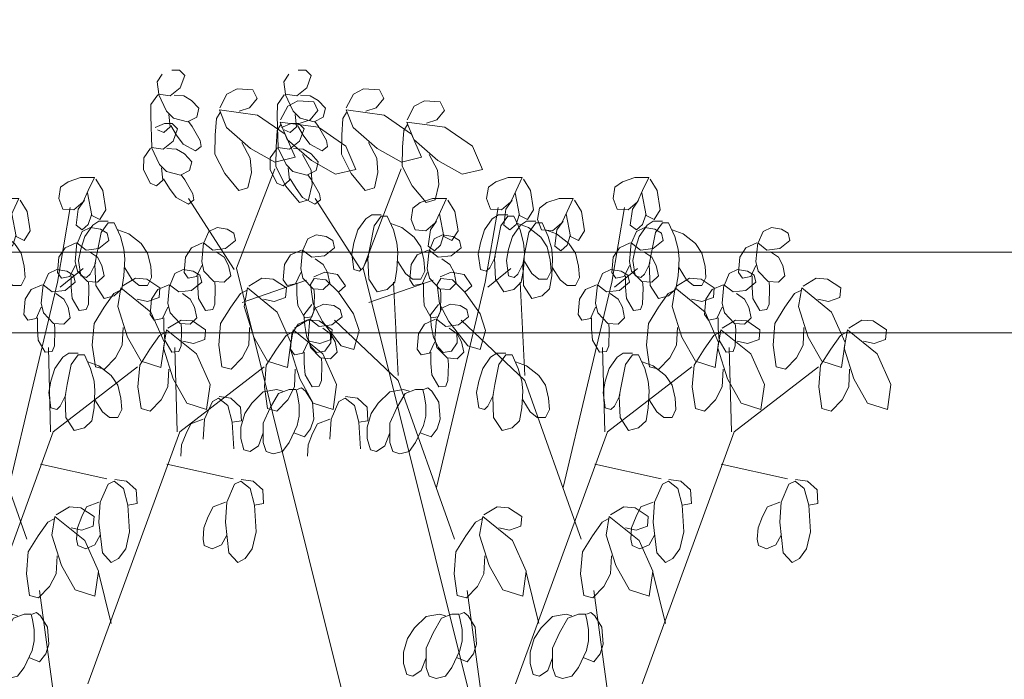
# Model space of a CAD drawing. Header units: millimetres. Extents: x 325 to 308333, y 120 to 24406.
# Tile 9 of 21: x 300896 to 301384, y 6864 to 7190. Entities that reach past the tile are written whole.
import ezdxf

# ---------------------------------------------------------------- set-up
doc = ezdxf.new("R2010")
doc.units = ezdxf.units.MM
doc.header["$LTSCALE"] = 2.5
for name, color, linetype, lineweight in [('Dimension', 40, 'Continuous', 0), ('HATCH LIGHT', 250, 'Continuous', 0), ('HATCH MEDIUM', 251, 'Continuous', 5)]:
    doc.layers.add(name, color=color, linetype=linetype, lineweight=lineweight)

# ---------------------------------------------------------------- blocks, each defined once
blk = doc.blocks.new('EDER')
for p, q in [((-238.65, 853.69), (-235.82, 858.05)), ((-230.5, 860.23), (-226.17, 860.22)), ((-226.17, 860.22), (-223.21, 857.26)), ((-223.21, 857.26), (-225.72, 850.45)), ((-167.65, 853.69), (-164.82, 858.05)), ((-159.5, 860.23), (-155.17, 860.22)), ((-155.17, 860.22), (-152.22, 857.26)), ((-152.22, 857.26), (-154.72, 850.45)), ((-237.68, 846.88), (-238.65, 853.69)), ((-166.68, 846.88), (-167.65, 853.69)), ((-238.31, 846.5), (-242.17, 840.98)), ((-231.36, 845.97), (-237.89, 846.75)), ((-237.89, 846.75), (-233.34, 837.36)), ((-225.72, 850.45), (-231.36, 845.97)), ((-223.77, 845.82), (-229.2, 846.22)), ((-219.32, 843.24), (-223.77, 845.82)), ((-203.53, 839.1), (-199.55, 846.8)), ((-199.55, 846.8), (-193.84, 849.74)), ((-193.84, 849.74), (-184.94, 849.34)), ((-184.94, 849.34), (-182.54, 844.45)), ((-167.32, 846.5), (-171.18, 840.98)), ((-160.36, 845.97), (-166.9, 846.75)), ((-166.9, 846.75), (-162.34, 837.36)), ((-154.72, 850.45), (-160.36, 845.97)), ((-152.77, 845.82), (-158.2, 846.22)), ((-148.32, 843.24), (-152.77, 845.82)), ((-132.53, 839.1), (-128.55, 846.8)), ((-128.55, 846.8), (-122.84, 849.74)), ((-122.84, 849.74), (-113.94, 849.34)), ((-113.94, 849.34), (-111.55, 844.45)), ((-242.17, 840.98), (-242.31, 834.56)), ((-215.21, 838.87), (-219.32, 843.24)), ((-182.54, 844.45), (-186.85, 839.19)), ((-171.18, 840.98), (-171.31, 834.56)), ((-169.42, 832.35), (-165.44, 840.05)), ((-165.44, 840.05), (-159.73, 842.99)), ((-159.73, 842.99), (-150.83, 842.58)), ((-150.83, 842.58), (-148.43, 837.7)), ((-144.22, 838.87), (-148.32, 843.24)), ((-111.55, 844.45), (-115.85, 839.19)), ((-98.42, 832.35), (-94.44, 840.05)), ((-94.44, 840.05), (-88.73, 842.99)), ((-88.73, 842.99), (-79.83, 842.58)), ((-79.83, 842.58), (-77.44, 837.7)), ((-241.71, 816.95), (-242.31, 834.56)), ((-233.34, 837.36), (-229.47, 833.37)), ((-231.41, 828.49), (-232.17, 835.43)), ((-216.5, 833.86), (-215.21, 838.87)), ((-205.42, 833.19), (-203.41, 836.53)), ((-203.69, 837.94), (-182.33, 835.07)), ((-199.77, 828.17), (-203.69, 837.94)), ((-186.85, 839.19), (-192.61, 837.28)), ((-182.33, 835.07), (-166.88, 824.37)), ((-170.71, 816.95), (-171.31, 834.56)), ((-162.34, 837.36), (-158.48, 833.37)), ((-160.42, 828.49), (-161.17, 835.43)), ((-148.43, 837.7), (-152.74, 832.44)), ((-145.5, 833.86), (-144.22, 838.87)), ((-134.42, 833.19), (-132.41, 836.53)), ((-132.69, 837.94), (-111.33, 835.07)), ((-128.77, 828.17), (-132.69, 837.94)), ((-115.85, 839.19), (-121.61, 837.28)), ((-111.33, 835.07), (-95.88, 824.37)), ((-77.44, 837.7), (-81.74, 832.44)), ((-239.85, 828.13), (-234.53, 830.3)), ((-234.53, 830.3), (-230.2, 830.29)), ((-227.73, 823.86), (-231.02, 829.26)), ((-230.2, 830.29), (-227.24, 827.33)), ((-229.47, 833.37), (-221.58, 831.3)), ((-221.58, 831.3), (-216.5, 833.86)), ((-221.16, 831.56), (-219.07, 828.6)), ((-206.07, 823.81), (-205.42, 833.19)), ((-171.31, 826.44), (-169.3, 829.78)), ((-169.58, 831.19), (-148.22, 828.32)), ((-165.66, 821.42), (-169.58, 831.19)), ((-168.85, 828.13), (-163.53, 830.3)), ((-163.53, 830.3), (-159.2, 830.29)), ((-156.74, 823.86), (-160.02, 829.26)), ((-159.2, 830.29), (-156.25, 827.33)), ((-152.74, 832.44), (-158.5, 830.52)), ((-158.48, 833.37), (-150.58, 831.3)), ((-150.58, 831.3), (-145.5, 833.86)), ((-150.16, 831.56), (-148.07, 828.6)), ((-135.07, 823.81), (-134.42, 833.19)), ((-100.31, 826.44), (-98.3, 829.78)), ((-98.58, 831.19), (-77.22, 828.32)), ((-94.66, 821.42), (-98.58, 831.19)), ((-81.74, 832.44), (-87.5, 830.52)), ((-238.49, 826.84), (-234.95, 825.29)), ((-234.95, 825.29), (-231.41, 828.49)), ((-227.24, 827.33), (-229.74, 820.53)), ((-224.03, 818.71), (-227.73, 823.86)), ((-219.07, 828.6), (-214.59, 820.75)), ((-206.22, 813.15), (-206.07, 823.81)), ((-186.22, 816.32), (-199.77, 828.17)), ((-171.96, 817.06), (-171.31, 826.44)), ((-167.49, 826.84), (-163.95, 825.29)), ((-166.88, 824.37), (-161.3, 811.39)), ((-163.95, 825.29), (-160.42, 828.49)), ((-156.25, 827.33), (-158.75, 820.53)), ((-153.03, 818.71), (-156.74, 823.86)), ((-148.22, 828.32), (-132.77, 817.62)), ((-148.07, 828.6), (-143.59, 820.75)), ((-135.23, 813.15), (-135.07, 823.81)), ((-115.23, 816.32), (-128.77, 828.17)), ((-100.96, 817.06), (-100.31, 826.44)), ((-95.88, 824.37), (-90.3, 811.39)), ((-77.22, 828.32), (-61.78, 817.62)), ((-229.74, 820.53), (-235.39, 816.04)), ((-217.14, 814.97), (-224.03, 818.71)), ((-214.59, 820.75), (-214, 817.41)), ((-191.14, 819.67), (-186.41, 810.92)), ((-152.11, 809.57), (-165.66, 821.42)), ((-158.75, 820.53), (-164.39, 816.04)), ((-146.14, 814.97), (-153.03, 818.71)), ((-143.59, 820.75), (-143.01, 817.41)), ((-120.15, 819.67), (-115.41, 810.92)), ((-81.12, 809.57), (-94.66, 821.42)), ((-242.34, 816.57), (-246.2, 811.05)), ((-235.39, 816.04), (-241.92, 816.83)), ((-241.92, 816.83), (-237.37, 807.44)), ((-227.8, 815.9), (-233.23, 816.29)), ((-223.34, 813.32), (-227.8, 815.9)), ((-219.24, 808.94), (-223.34, 813.32)), ((-214, 817.41), (-217.14, 814.97)), ((-200.73, 802.22), (-206.22, 813.15)), ((-172.66, 808.71), (-186.22, 816.32)), ((-171.35, 816.57), (-175.21, 811.05)), ((-172.11, 806.4), (-171.96, 817.06)), ((-164.39, 816.04), (-170.92, 816.83)), ((-170.92, 816.83), (-166.37, 807.44)), ((-156.8, 815.9), (-162.23, 816.29)), ((-157.04, 812.92), (-152.3, 804.17)), ((-152.35, 813.32), (-156.8, 815.9)), ((-148.25, 808.94), (-152.35, 813.32)), ((-143.01, 817.41), (-146.14, 814.97)), ((-129.74, 802.22), (-135.23, 813.15)), ((-132.77, 817.62), (-127.19, 804.63)), ((-101.66, 808.71), (-115.23, 816.32)), ((-101.12, 806.4), (-100.96, 817.06)), ((-86.04, 812.92), (-81.3, 804.17)), ((-61.78, 817.62), (-56.19, 804.63)), ((-246.2, 811.05), (-246.34, 804.63)), ((-237.37, 807.44), (-233.5, 803.44)), ((-220.53, 803.93), (-219.24, 808.94)), ((-186.41, 810.92), (-185.81, 802.83)), ((-175.21, 811.05), (-175.34, 804.63)), ((-161.3, 811.39), (-172.66, 808.71)), ((-166.37, 807.44), (-162.51, 803.44)), ((-138.55, 801.96), (-152.11, 809.57)), ((-149.53, 803.93), (-148.25, 808.94)), ((-115.41, 810.92), (-114.82, 802.83)), ((-90.3, 811.39), (-101.66, 808.71)), ((-67.55, 801.96), (-81.12, 809.57)), ((-246.34, 804.63), (-242.52, 796.91)), ((-235.44, 798.57), (-236.2, 805.51)), ((-233.5, 803.44), (-225.61, 801.37)), ((-225.61, 801.37), (-220.53, 803.93)), ((-225.19, 801.63), (-223.1, 798.67)), ((-192.93, 792.69), (-200.73, 802.22)), ((-194.16, 749.14), (-172.7, 804.99)), ((-185.81, 802.83), (-187.8, 794.22)), ((-175.34, 804.63), (-171.52, 796.91)), ((-166.63, 795.46), (-172.11, 806.4)), ((-164.45, 798.57), (-165.2, 805.51)), ((-162.51, 803.44), (-154.61, 801.37)), ((-154.61, 801.37), (-149.53, 803.93)), ((-154.19, 801.63), (-152.1, 798.67)), ((-152.3, 804.17), (-151.71, 796.08)), ((-127.19, 804.63), (-138.55, 801.96)), ((-121.93, 792.69), (-129.74, 802.22)), ((-123.16, 749.14), (-101.7, 804.99)), ((-114.82, 802.83), (-116.8, 794.22)), ((-95.63, 795.46), (-101.12, 806.4)), ((-81.3, 804.17), (-80.71, 796.08)), ((-56.19, 804.63), (-67.55, 801.96)), ((-242.52, 796.91), (-238.98, 795.36)), ((-238.98, 795.36), (-235.44, 798.57)), ((-231.76, 793.93), (-235.05, 799.34)), ((-223.1, 798.67), (-218.62, 790.82)), ((-171.52, 796.91), (-167.98, 795.36)), ((-167.98, 795.36), (-164.45, 798.57)), ((-160.76, 793.93), (-164.05, 799.34)), ((-151.71, 796.08), (-153.69, 787.47)), ((-152.1, 798.67), (-147.62, 790.82)), ((-80.71, 796.08), (-82.69, 787.47)), ((-52.82, 794.56), (-48.63, 797.72)), ((-48.63, 797.72), (-41.73, 799.98)), ((-41.73, 799.98), (-33.84, 799.98)), ((-33.84, 799.98), (-37.29, 792.75)), ((-33.1, 799.07), (-29.15, 792.75)), ((18.17, 794.56), (22.36, 797.72)), ((22.36, 797.72), (29.27, 799.98)), ((29.27, 799.98), (37.16, 799.98)), ((37.16, 799.98), (33.71, 792.75)), ((37.9, 799.07), (41.84, 792.75)), ((-228.06, 788.79), (-231.76, 793.93)), ((-218.62, 790.82), (-218.03, 787.48)), ((-187.8, 794.22), (-192.93, 792.69)), ((-158.82, 785.94), (-166.63, 795.46)), ((-157.06, 788.79), (-160.76, 793.93)), ((-147.62, 790.82), (-147.03, 787.48)), ((-116.8, 794.22), (-121.93, 792.69)), ((-87.82, 785.94), (-95.63, 795.46)), ((-53.81, 788.23), (-52.82, 794.56)), ((-37.29, 792.75), (-40.25, 786.43)), ((-35.32, 778.75), (-37.78, 791.4)), ((-29.15, 792.75), (-27.43, 781.91)), ((17.19, 788.23), (18.17, 794.56)), ((33.71, 792.75), (30.75, 786.43)), ((35.68, 778.75), (33.21, 791.4)), ((41.84, 792.75), (43.57, 781.91)), ((-221.17, 785.05), (-228.06, 788.79)), ((-218.03, 787.48), (-221.17, 785.05)), ((-195.42, 748.37), (-221.1, 788.26)), ((-153.69, 787.47), (-158.82, 785.94)), ((-150.17, 785.05), (-157.06, 788.79)), ((-147.03, 787.48), (-150.17, 785.05)), ((-124.43, 748.37), (-150.1, 788.26)), ((-95.23, 782.81), (-91.04, 785.98)), ((-91.04, 785.98), (-84.14, 788.23)), ((-82.69, 787.47), (-87.82, 785.94)), ((-84.14, 788.23), (-76.25, 788.23)), ((-76.25, 788.23), (-79.7, 781.01)), ((-75.51, 787.33), (-71.56, 781.01)), ((-51.59, 782.36), (-53.81, 788.23)), ((-40.25, 786.43), (-45.43, 781.91)), ((-42.96, 782.36), (-39.51, 787.33)), ((-24.23, 782.81), (-20.04, 785.98)), ((-20.04, 785.98), (-13.14, 788.23)), ((-13.14, 788.23), (-5.25, 788.23)), ((-5.25, 788.23), (-8.7, 781.01)), ((-4.51, 787.33), (-0.56, 781.01)), ((19.41, 782.36), (17.19, 788.23)), ((30.75, 786.43), (25.57, 781.91)), ((28.04, 782.36), (31.49, 787.33)), ((-118.16, 779.2), (-121.61, 776.94)), ((-112.98, 779.2), (-118.16, 779.2)), ((-96.22, 776.49), (-95.23, 782.81)), ((-79.7, 781.01), (-82.66, 774.69)), ((-77.73, 767.01), (-80.19, 779.65)), ((-71.56, 781.01), (-69.84, 770.17)), ((-54.55, 741.27), (-47.4, 783.27)), ((-45.43, 781.91), (-51.59, 782.36)), ((-47.16, 779.2), (-50.62, 776.94)), ((-41.99, 779.2), (-47.16, 779.2)), ((-44.19, 773.33), (-42.96, 782.36)), ((-35.57, 779.2), (-37.29, 773.78)), ((-27.43, 781.91), (-30.88, 776.49)), ((-25.22, 776.49), (-24.23, 782.81)), ((-8.7, 781.01), (-11.66, 774.69)), ((-6.73, 767.01), (-9.19, 779.65)), ((-0.56, 781.01), (1.16, 770.17)), ((16.45, 741.27), (23.6, 783.27)), ((25.57, 781.91), (19.41, 782.36)), ((26.8, 773.33), (28.04, 782.36)), ((35.43, 779.2), (33.71, 773.78)), ((43.57, 781.91), (40.12, 776.49)), ((-121.61, 776.94), (-126.05, 770.62)), ((-116.93, 772.88), (-112.98, 778.3)), ((-112.98, 778.3), (-109.53, 778.3)), ((-109.53, 778.3), (-106.08, 770.62)), ((-107.56, 774.23), (-101.4, 771.98)), ((-94, 770.62), (-96.22, 776.49)), ((-82.66, 774.69), (-87.83, 770.17)), ((-85.37, 770.62), (-81.92, 775.59)), ((-50.62, 776.94), (-55.05, 770.62)), ((-45.93, 772.88), (-41.99, 778.3)), ((-41.99, 778.3), (-38.53, 778.3)), ((-37.29, 773.78), (-40.74, 770.62)), ((-38.53, 778.3), (-35.08, 770.62)), ((-36.56, 774.23), (-30.4, 771.98)), ((-30.88, 776.49), (-35.32, 778.75)), ((-31.37, 775.59), (-34.83, 773.33)), ((-26.2, 775.59), (-31.37, 775.59)), ((-30.14, 769.27), (-26.2, 774.69)), ((-26.2, 774.69), (-22.74, 774.69)), ((-23, 770.62), (-25.22, 776.49)), ((-22.74, 774.69), (-19.29, 767.01)), ((-11.66, 774.69), (-16.84, 770.17)), ((-14.37, 770.62), (-10.92, 775.59)), ((33.71, 773.78), (30.25, 770.62)), ((40.12, 776.49), (35.68, 778.75)), ((39.62, 775.59), (36.17, 773.33)), ((44.8, 775.59), (39.62, 775.59)), ((40.86, 769.27), (44.8, 774.69)), ((44.8, 774.69), (48.25, 774.69)), ((48.25, 774.69), (51.7, 767.01)), ((-154.16, 765.65), (-149.47, 767.91)), ((-149.47, 767.91), (-143.8, 767.01)), ((-126.05, 770.62), (-128.27, 763.4)), ((-119.15, 761.59), (-116.93, 772.88)), ((-106.08, 770.62), (-104.11, 763.4)), ((-101.4, 771.98), (-94.49, 766.56)), ((-87.83, 770.17), (-94, 770.62)), ((-86.6, 761.59), (-85.37, 770.62)), ((-83.16, 765.65), (-78.48, 767.91)), ((-78.48, 767.91), (-72.81, 767.01)), ((-69.84, 770.17), (-73.29, 764.75)), ((-55.05, 770.62), (-57.27, 763.4)), ((-48.15, 761.59), (-45.93, 772.88)), ((-40.74, 770.62), (-44.19, 773.33)), ((-34.83, 773.33), (-39.26, 767.01)), ((-35.08, 770.62), (-33.11, 763.4)), ((-32.36, 757.98), (-30.14, 769.27)), ((-30.4, 771.98), (-23.49, 766.56)), ((-16.84, 770.17), (-23, 770.62)), ((-20.77, 770.62), (-14.61, 768.36)), ((-15.6, 761.59), (-14.37, 770.62)), ((-14.61, 768.36), (-7.7, 762.94)), ((1.16, 770.17), (-2.29, 764.75)), ((30.25, 770.62), (26.8, 773.33)), ((27.55, 763.4), (30.26, 769.72)), ((30.26, 769.72), (34.95, 771.98)), ((36.17, 773.33), (31.73, 767.01)), ((34.95, 771.98), (40.62, 771.07)), ((38.64, 757.98), (40.86, 769.27)), ((40.62, 771.07), (44.32, 768.81)), ((44.32, 768.81), (45.3, 764.75)), ((50.23, 770.62), (56.39, 768.36)), ((56.39, 768.36), (63.29, 762.94)), ((98.55, 763.4), (101.26, 769.72)), ((101.26, 769.72), (105.95, 771.98)), ((105.95, 771.98), (111.62, 771.07)), ((111.62, 771.07), (115.32, 768.81)), ((115.32, 768.81), (116.3, 764.75)), ((-156.87, 759.33), (-154.16, 765.65)), ((-143.8, 767.01), (-140.1, 764.75)), ((-140.1, 764.75), (-139.12, 760.69)), ((-128.27, 763.4), (-129.5, 757.07)), ((-104.11, 763.4), (-103.61, 757.98)), ((-94.49, 766.56), (-90.79, 761.14)), ((-85.87, 759.33), (-83.16, 765.65)), ((-77.97, 767.46), (-79.7, 762.04)), ((-73.29, 764.75), (-77.73, 767.01)), ((-72.81, 767.01), (-69.11, 764.75)), ((-69.11, 764.75), (-68.12, 760.69)), ((-57.27, 763.4), (-58.51, 757.07)), ((-39.26, 767.01), (-41.48, 759.78)), ((-33.11, 763.4), (-32.62, 757.98)), ((-23.49, 766.56), (-19.8, 761.14)), ((-19.29, 767.01), (-17.32, 759.78)), ((-6.98, 767.46), (-8.7, 762.04)), ((-7.7, 762.94), (-4.01, 757.52)), ((-2.29, 764.75), (-6.73, 767.01)), ((26.81, 763.4), (20.65, 760.69)), ((27.31, 763.4), (26.32, 753.01)), ((32.48, 759.33), (27.31, 763.4)), ((31.73, 767.01), (29.51, 759.78)), ((45.3, 764.75), (39.63, 760.23)), ((51.7, 767.01), (53.68, 759.78)), ((63.29, 762.94), (66.99, 757.52)), ((97.81, 763.4), (91.65, 760.69)), ((98.3, 763.4), (97.32, 753.01)), ((103.48, 759.33), (98.3, 763.4)), ((116.3, 764.75), (110.63, 760.23)), ((-157.61, 759.33), (-163.77, 756.62)), ((-157.12, 759.33), (-158.1, 748.94)), ((-151.94, 755.27), (-157.12, 759.33)), ((-139.12, 760.69), (-144.79, 756.17)), ((-129.5, 757.07), (-128.27, 748.49)), ((-120.38, 754.81), (-119.15, 761.59)), ((-103.61, 757.98), (-104.11, 748.49)), ((-86.61, 759.33), (-92.78, 756.62)), ((-90.79, 761.14), (-89.07, 753.91)), ((-86.12, 759.33), (-87.11, 748.94)), ((-83.15, 758.88), (-86.6, 761.59)), ((-80.94, 755.27), (-86.12, 759.33)), ((-79.7, 762.04), (-83.15, 758.88)), ((-68.12, 760.69), (-73.79, 756.17)), ((-58.51, 757.07), (-57.27, 748.49)), ((-49.38, 754.81), (-48.15, 761.59)), ((-41.48, 759.78), (-42.72, 753.46)), ((-33.59, 751.2), (-32.36, 757.98)), ((-32.62, 757.98), (-33.11, 748.49)), ((-19.8, 761.14), (-18.07, 753.91)), ((-17.32, 759.78), (-16.83, 754.36)), ((-12.15, 758.88), (-15.6, 761.59)), ((-8.7, 762.04), (-12.15, 758.88)), ((-4.01, 757.52), (-2.28, 750.3)), ((20.65, 760.69), (17.2, 755.27)), ((29.51, 759.78), (28.28, 753.46)), ((39.63, 760.23), (32.48, 759.33)), ((38.89, 755.27), (34.46, 758.43)), ((37.4, 751.2), (38.64, 757.98)), ((53.68, 759.78), (54.17, 754.36)), ((66.99, 757.52), (68.72, 750.3)), ((91.65, 760.69), (88.19, 755.27)), ((110.63, 760.23), (103.48, 759.33)), ((109.89, 755.27), (105.45, 758.43)), ((-163.77, 756.62), (-167.22, 751.2)), ((-144.79, 756.17), (-151.94, 755.27)), ((-145.53, 751.2), (-149.97, 754.36)), ((-123.09, 749.4), (-119.89, 755.72)), ((-119.89, 743.07), (-120.38, 754.81)), ((-99.42, 746.23), (-103.61, 753.01)), ((-92.78, 756.62), (-96.23, 751.2)), ((-89.07, 753.91), (-88.57, 747.59)), ((-73.79, 756.17), (-80.94, 755.27)), ((-74.53, 751.2), (-78.97, 754.36)), ((-52.09, 749.4), (-48.89, 755.72)), ((-48.89, 743.07), (-49.38, 754.81)), ((-42.72, 753.46), (-41.48, 744.88)), ((-36.3, 745.78), (-33.1, 752.1)), ((-28.43, 746.23), (-32.62, 753.01)), ((-18.07, 753.91), (-17.58, 747.59)), ((-16.83, 754.36), (-17.32, 744.88)), ((17.2, 755.27), (16.46, 746.69)), ((26.32, 753.01), (27.55, 747.59)), ((28.28, 753.46), (29.51, 744.88)), ((34.69, 745.78), (37.9, 752.1)), ((41.36, 750.75), (38.89, 755.27)), ((54.17, 754.36), (53.68, 744.88)), ((88.19, 755.27), (87.45, 746.69)), ((97.32, 753.01), (98.55, 747.59)), ((112.36, 750.75), (109.89, 755.27)), ((-57.7, 203.03), (-194.16, 749.14)), ((-167.22, 751.2), (-167.96, 742.62)), ((-161.06, 740.36), (-158.1, 746.69)), ((-158.1, 748.94), (-156.87, 743.52)), ((-150.82, 744.29), (-144.67, 746.98)), ((-143.06, 746.69), (-145.53, 751.2)), ((-144.67, 746.98), (-137.45, 745.55)), ((-141.83, 740.81), (-143.06, 746.69)), ((-128.27, 748.49), (-125.06, 747.59)), ((-125.06, 747.59), (-123.09, 749.4)), ((13.29, 203.03), (-123.16, 749.14)), ((-104.11, 748.49), (-105.34, 741.27)), ((-95.48, 743.07), (-99.42, 746.23)), ((-96.23, 751.2), (-96.97, 742.62)), ((-88.57, 747.59), (-90.79, 743.07)), ((-90.06, 740.36), (-87.11, 746.69)), ((-87.11, 748.94), (-85.87, 743.52)), ((-79.83, 744.29), (-73.67, 746.98)), ((-72.07, 746.69), (-74.53, 751.2)), ((-73.67, 746.98), (-66.45, 745.55)), ((-70.83, 740.81), (-72.07, 746.69)), ((-57.27, 748.49), (-54.07, 747.59)), ((-54.07, 747.59), (-52.09, 749.4)), ((-53.07, 738.56), (-40.25, 748.94)), ((-33.11, 748.49), (-34.34, 741.27)), ((-33.1, 739.46), (-33.59, 751.2)), ((-24.48, 743.07), (-28.43, 746.23)), ((-17.58, 747.59), (-19.8, 743.07)), ((-12.64, 742.62), (-16.83, 749.4)), ((-2.28, 750.3), (-1.79, 743.98)), ((8.57, 739.91), (11.28, 746.23)), ((11.28, 746.23), (15.96, 748.49)), ((15.96, 748.49), (21.64, 747.59)), ((16.46, 746.69), (18.68, 743.52)), ((17.93, 738.56), (30.75, 748.94)), ((21.64, 747.59), (25.33, 745.33)), ((23.36, 744.43), (26.32, 750.75)), ((27.55, 747.59), (33.22, 741.72)), ((37.9, 739.46), (37.4, 751.2)), ((42.59, 744.88), (41.36, 750.75)), ((58.36, 742.62), (54.17, 749.4)), ((68.72, 750.3), (69.21, 743.98)), ((79.57, 739.91), (82.28, 746.23)), ((82.28, 746.23), (86.96, 748.49)), ((86.96, 748.49), (92.63, 747.59)), ((87.45, 746.69), (89.67, 743.52)), ((92.63, 747.59), (96.33, 745.33)), ((94.36, 744.43), (97.32, 750.75)), ((98.55, 747.59), (104.22, 741.72)), ((113.59, 744.88), (112.36, 750.75)), ((-190.89, 729.99), (-154.85, 742.38)), ((-167.96, 742.62), (-165.75, 739.46)), ((-165.75, 739.46), (-161.06, 740.36)), ((-160.32, 734.49), (-160.32, 740.81)), ((-156.87, 743.52), (-151.2, 737.65)), ((-152.58, 740.06), (-150.56, 743.39)), ((-150.56, 743.39), (-144.03, 742.61)), ((-145.53, 737.2), (-141.83, 740.81)), ((-144.03, 742.61), (-137, 735.79)), ((-137.45, 745.55), (-133.04, 739.25)), ((-115.2, 735.85), (-119.89, 743.07)), ((-119.89, 729.99), (-83.85, 742.38)), ((-105.34, 741.27), (-109.53, 737.2)), ((-103.37, 688.88), (-106.08, 741.27)), ((-96.97, 742.62), (-94.75, 739.46)), ((-90.79, 743.07), (-95.48, 743.07)), ((-94.75, 739.46), (-90.06, 740.36)), ((-89.32, 734.49), (-89.32, 740.81)), ((-85.87, 743.52), (-80.2, 737.65)), ((-81.92, 626.1), (-54.55, 741.27)), ((-81.58, 740.06), (-79.57, 743.39)), ((-79.57, 743.39), (-73.03, 742.61)), ((-74.53, 737.2), (-70.83, 740.81)), ((-73.03, 742.61), (-66, 735.79)), ((-66.45, 745.55), (-62.04, 739.25)), ((-44.2, 735.85), (-48.89, 743.07)), ((-41.48, 744.88), (-38.28, 743.98)), ((-34.34, 741.27), (-38.53, 737.2)), ((-38.28, 743.98), (-36.3, 745.78)), ((-32.37, 688.88), (-35.08, 741.27)), ((-19.8, 743.07), (-24.48, 743.07)), ((-17.32, 744.88), (-18.55, 737.65)), ((-8.69, 739.46), (-12.64, 742.62)), ((-10.92, 626.1), (16.45, 741.27)), ((-1.79, 743.98), (-4.01, 739.46)), ((18.68, 743.52), (23.36, 744.43)), ((26.32, 741.27), (20.65, 736.75)), ((24.1, 738.56), (24.1, 744.88)), ((25.33, 745.33), (26.32, 741.27)), ((29.51, 744.88), (32.72, 743.98)), ((32.72, 743.98), (34.69, 745.78)), ((33.22, 741.72), (38.89, 741.27)), ((33.72, 741.72), (33.96, 738.1)), ((38.89, 741.27), (42.59, 744.88)), ((53.68, 744.88), (52.44, 737.65)), ((52.7, 739.01), (60.1, 743.52)), ((62.31, 739.46), (58.36, 742.62)), ((60.1, 743.52), (66.51, 743.07)), ((66.51, 743.07), (73.9, 738.1)), ((69.21, 743.98), (66.99, 739.46)), ((89.67, 743.52), (94.36, 744.43)), ((97.32, 741.27), (91.65, 736.75)), ((95.1, 738.56), (95.1, 744.88)), ((96.33, 745.33), (97.32, 741.27)), ((104.22, 741.72), (109.89, 741.27)), ((104.71, 741.72), (104.96, 738.1)), ((109.89, 741.27), (113.59, 744.88)), ((123.7, 739.01), (131.09, 743.52)), ((131.09, 743.52), (137.51, 743.07)), ((137.51, 743.07), (144.9, 738.1)), ((-151.21, 729.26), (-152.58, 740.06)), ((-151.2, 737.65), (-145.53, 737.2)), ((-150.71, 737.65), (-150.46, 734.04)), ((-133.04, 739.25), (-137, 735.79)), ((-137, 735.79), (-128.42, 723.56)), ((-109.53, 737.2), (-115.2, 735.85)), ((-80.21, 729.26), (-81.58, 740.06)), ((-80.2, 737.65), (-74.53, 737.2)), ((-79.71, 737.65), (-79.46, 734.04)), ((-62.04, 739.25), (-66, 735.79)), ((-66, 735.79), (-57.42, 723.56)), ((-38.53, 737.2), (-44.2, 735.85)), ((-28.42, 732.23), (-33.1, 739.46)), ((-18.55, 737.65), (-22.74, 733.59)), ((-4.01, 739.46), (-8.69, 739.46)), ((1.66, 737.2), (-1.79, 731.78)), ((7.83, 739.91), (1.66, 737.2)), ((8.32, 739.91), (7.34, 729.52)), ((13.5, 735.85), (8.32, 739.91)), ((20.65, 736.75), (13.5, 735.85)), ((19.91, 731.78), (15.47, 734.94)), ((24.59, 732.23), (24.1, 738.56)), ((33.96, 738.1), (33.72, 729.07)), ((42.58, 732.23), (37.9, 739.46)), ((42.59, 727.27), (48.02, 734.94)), ((48.02, 734.94), (51.47, 736.75)), ((52.44, 737.65), (48.25, 733.59)), ((50.24, 727.72), (51.96, 738.1)), ((51.96, 738.1), (68.73, 724.56)), ((66.99, 739.46), (62.31, 739.46)), ((72.66, 737.2), (69.21, 731.78)), ((78.83, 739.91), (72.66, 737.2)), ((73.9, 738.1), (73.41, 732.69)), ((79.32, 739.91), (78.33, 729.52)), ((84.5, 735.85), (79.32, 739.91)), ((91.65, 736.75), (84.5, 735.85)), ((90.91, 731.78), (86.47, 734.94)), ((95.59, 732.23), (95.1, 738.56)), ((104.96, 738.1), (104.71, 729.07)), ((113.59, 727.27), (119.01, 734.94)), ((119.01, 734.94), (122.47, 736.75)), ((121.23, 727.72), (122.96, 738.1)), ((122.96, 738.1), (139.72, 724.56)), ((144.9, 738.1), (144.41, 732.69)), ((-159.83, 728.17), (-160.32, 734.49)), ((-145.98, 719.23), (-151.21, 729.26)), ((-150.46, 734.04), (-150.71, 725.01)), ((-88.83, 728.17), (-89.32, 734.49)), ((-74.98, 719.23), (-80.21, 729.26)), ((-79.46, 734.04), (-79.71, 725.01)), ((-22.74, 733.59), (-28.42, 732.23)), ((-1.79, 731.78), (-2.53, 723.2)), ((7.34, 729.52), (8.57, 724.1)), ((22.37, 727.27), (19.91, 731.78)), ((28.54, 725.46), (24.59, 732.23)), ((48.25, 733.59), (42.58, 732.23)), ((67, 730.43), (61.08, 731.78)), ((73.41, 732.69), (67, 730.43)), ((69.21, 731.78), (68.47, 723.2)), ((78.33, 729.52), (79.57, 724.1)), ((93.37, 727.27), (90.91, 731.78)), ((99.54, 725.46), (95.59, 732.23)), ((138, 730.43), (132.08, 731.78)), ((144.41, 732.69), (138, 730.43)), ((-155.88, 721.4), (-159.83, 728.17)), ((-151.84, 728.88), (-156.33, 722.98)), ((-152.68, 720.49), (-149.97, 726.81)), ((-150.71, 725.01), (-151.94, 721.85)), ((-149.97, 726.81), (-145.28, 729.07)), ((-145.28, 729.07), (-139.61, 728.17)), ((-139.61, 728.17), (-135.91, 725.91)), ((-135.91, 725.91), (-134.93, 721.85)), ((-84.89, 721.4), (-88.83, 728.17)), ((-80.84, 728.88), (-85.34, 722.98)), ((-81.68, 720.49), (-78.97, 726.81)), ((-79.71, 725.01), (-80.94, 721.85)), ((-78.97, 726.81), (-74.28, 729.07)), ((-74.28, 729.07), (-68.61, 728.17)), ((-68.61, 728.17), (-64.92, 725.91)), ((-64.92, 725.91), (-63.93, 721.85)), ((4.38, 720.94), (7.34, 727.27)), ((8.57, 724.1), (14.24, 718.23)), ((23.61, 721.4), (22.37, 727.27)), ((32.48, 725.91), (28.54, 725.46)), ((33.72, 729.07), (32.48, 725.91)), ((36.92, 718.23), (42.59, 727.27)), ((55.66, 710.56), (50.24, 727.72)), ((68.73, 724.56), (76.37, 707.4)), ((75.37, 720.94), (78.33, 727.27)), ((79.57, 724.1), (85.24, 718.23)), ((94.6, 721.4), (93.37, 727.27)), ((103.48, 725.91), (99.54, 725.46)), ((104.71, 729.07), (103.48, 725.91)), ((107.92, 718.23), (113.59, 727.27)), ((126.66, 710.56), (121.23, 727.72)), ((139.72, 724.56), (147.37, 707.4)), ((-153.42, 720.49), (-159.58, 717.78)), ((-156.33, 722.98), (-155.84, 716.94)), ((-151.94, 721.85), (-155.88, 721.4)), ((-152.92, 720.49), (-153.91, 710.1)), ((-147.75, 716.43), (-152.92, 720.49)), ((-135.38, 705.59), (-145.98, 719.23)), ((-134.93, 721.85), (-140.6, 717.33)), ((-103.37, 686.17), (-139.12, 720.04)), ((-128.42, 723.56), (-125.39, 714.3)), ((-82.42, 720.49), (-88.58, 717.78)), ((-85.34, 722.98), (-84.84, 716.94)), ((-80.94, 721.85), (-84.89, 721.4)), ((-81.93, 720.49), (-82.91, 710.1)), ((-76.75, 716.43), (-81.93, 720.49)), ((-64.38, 705.59), (-74.98, 719.23)), ((-63.93, 721.85), (-69.6, 717.33)), ((-32.37, 686.17), (-68.12, 720.04)), ((-57.42, 723.56), (-54.39, 714.3)), ((-2.53, 723.2), (-0.31, 720.04)), ((-0.31, 720.04), (4.38, 720.94)), ((5.12, 715.07), (5.12, 721.4)), ((14.24, 718.23), (19.91, 717.78)), ((14.73, 718.23), (14.98, 714.62)), ((19.91, 717.78), (23.61, 721.4)), ((35.94, 706.04), (36.92, 718.23)), ((68.47, 723.2), (70.69, 720.04)), ((70.69, 720.04), (75.37, 720.94)), ((76.11, 715.07), (76.11, 721.4)), ((78.34, 715.52), (85.74, 720.04)), ((85.24, 718.23), (90.91, 717.78)), ((85.73, 718.23), (85.98, 714.62)), ((85.74, 720.04), (92.15, 719.59)), ((90.91, 717.78), (94.6, 721.4)), ((92.15, 719.59), (99.55, 714.62)), ((106.93, 706.04), (107.92, 718.23)), ((149.34, 715.52), (156.74, 720.04)), ((156.74, 720.04), (163.15, 719.59)), ((163.15, 719.59), (170.54, 714.62)), ((-159.58, 717.78), (-163.03, 712.36)), ((-155.84, 716.94), (-154.66, 710.25)), ((-140.6, 717.33), (-147.75, 716.43)), ((-141.34, 712.36), (-145.77, 715.52)), ((-141.31, 707.27), (-141.59, 713.44)), ((-125.39, 714.3), (-128.35, 703.52)), ((-88.58, 717.78), (-92.04, 712.36)), ((-84.84, 716.94), (-83.66, 710.25)), ((-69.6, 717.33), (-76.75, 716.43)), ((-70.34, 712.36), (-74.78, 715.52)), ((-70.31, 707.27), (-70.6, 713.44)), ((-54.39, 714.3), (-57.36, 703.52)), ((5.61, 708.75), (5.12, 715.07)), ((14.98, 714.62), (14.73, 705.59)), ((53.19, 715.98), (52.7, 706.04)), ((73.66, 711.46), (77.11, 713.27)), ((75.88, 704.23), (77.6, 714.62)), ((76.61, 708.75), (76.11, 715.07)), ((77.6, 714.62), (94.37, 701.07)), ((85.98, 714.62), (85.73, 705.59)), ((99.55, 714.62), (99.05, 709.2)), ((124.19, 715.98), (123.7, 706.04)), ((144.66, 711.46), (148.11, 713.27)), ((146.87, 704.23), (148.6, 714.62)), ((148.6, 714.62), (165.37, 701.07)), ((170.54, 714.62), (170.05, 709.2)), ((-163.03, 712.36), (-163.77, 703.78)), ((-156.87, 701.52), (-153.91, 707.85)), ((-154.66, 710.25), (-151.8, 704.6)), ((-153.91, 710.1), (-152.68, 704.69)), ((-144.56, 702.65), (-141.31, 707.27)), ((-138.87, 707.85), (-141.34, 712.36)), ((-137.64, 701.98), (-138.87, 707.85)), ((-92.04, 712.36), (-92.78, 703.78)), ((-85.87, 701.52), (-82.91, 707.85)), ((-83.66, 710.25), (-80.8, 704.6)), ((-82.91, 710.1), (-81.68, 704.69)), ((-73.56, 702.65), (-70.31, 707.27)), ((-67.87, 707.85), (-70.34, 712.36)), ((-66.64, 701.98), (-67.87, 707.85)), ((9.55, 701.98), (5.61, 708.75)), ((63.3, 697.01), (55.66, 710.56)), ((68.23, 703.78), (73.66, 711.46)), ((76.37, 707.4), (74.4, 693.39)), ((80.55, 701.98), (76.61, 708.75)), ((92.64, 706.94), (86.73, 708.3)), ((99.05, 709.2), (92.64, 706.94)), ((134.3, 697.01), (126.66, 710.56)), ((139.23, 703.78), (144.66, 711.46)), ((147.37, 707.4), (145.39, 693.39)), ((163.64, 706.94), (157.72, 708.3)), ((170.05, 709.2), (163.64, 706.94)), ((-163.77, 703.78), (-161.55, 700.62)), ((-156.13, 695.65), (-156.13, 701.98)), ((-152.68, 704.69), (-147.01, 698.81)), ((-151.8, 704.6), (-149.29, 701.89)), ((-149.29, 701.89), (-144.56, 702.65)), ((-141.34, 698.36), (-137.64, 701.98)), ((-128.35, 703.52), (-135.38, 705.59)), ((-92.78, 703.78), (-90.56, 700.62)), ((-85.13, 695.65), (-85.13, 701.98)), ((-81.68, 704.69), (-76.01, 698.81)), ((-80.8, 704.6), (-78.29, 701.89)), ((-78.29, 701.89), (-73.56, 702.65)), ((-70.34, 698.36), (-66.64, 701.98)), ((-57.36, 703.52), (-64.38, 705.59)), ((13.5, 702.43), (9.55, 701.98)), ((12.51, 657.27), (11.28, 704.69)), ((14.73, 705.59), (13.5, 702.43)), ((37.66, 693.85), (35.94, 706.04)), ((52.7, 706.04), (49, 698.81)), ((62.56, 694.75), (68.23, 703.78)), ((81.3, 687.07), (75.88, 704.23)), ((84.5, 702.43), (80.55, 701.98)), ((83.51, 657.27), (82.28, 704.69)), ((85.73, 705.59), (84.5, 702.43)), ((108.66, 693.85), (106.93, 706.04)), ((123.7, 706.04), (120, 698.81)), ((133.56, 694.75), (139.23, 703.78)), ((152.3, 687.07), (146.87, 704.23)), ((-161.55, 700.62), (-156.87, 701.52)), ((-147.01, 698.81), (-141.34, 698.36)), ((-146.51, 698.81), (-146.27, 695.2)), ((-90.56, 700.62), (-85.87, 701.52)), ((-76.01, 698.81), (-70.34, 698.36)), ((-75.52, 698.81), (-75.27, 695.2)), ((-51.59, 699.27), (-56.03, 692.94)), ((-48.14, 701.52), (-51.59, 699.27)), ((-42.96, 701.52), (-48.14, 701.52)), ((-46.91, 695.2), (-42.96, 700.62)), ((-42.96, 700.62), (-39.51, 700.62)), ((-39.51, 700.62), (-36.06, 692.94)), ((-37.54, 696.56), (-31.37, 694.3)), ((19.41, 699.27), (14.97, 692.94)), ((22.86, 701.52), (19.41, 699.27)), ((28.04, 701.52), (22.86, 701.52)), ((24.09, 695.2), (28.04, 700.62)), ((28.04, 700.62), (31.49, 700.62)), ((31.49, 700.62), (34.94, 692.94)), ((33.46, 696.56), (39.62, 694.3)), ((49, 698.81), (42.84, 692.49)), ((74.4, 693.39), (63.3, 697.01)), ((94.37, 701.07), (102.01, 683.91)), ((120, 698.81), (113.84, 692.49)), ((145.39, 693.39), (134.3, 697.01)), ((165.37, 701.07), (173.01, 683.91)), ((-155.64, 689.33), (-156.13, 695.65)), ((-146.27, 695.2), (-146.51, 686.17)), ((-84.64, 689.33), (-85.13, 695.65)), ((-75.27, 695.2), (-75.52, 686.17)), ((-56.03, 692.94), (-58.25, 685.72)), ((-49.13, 683.91), (-46.91, 695.2)), ((-36.06, 692.94), (-34.09, 685.72)), ((-31.37, 694.3), (-24.47, 688.88)), ((14.97, 692.94), (12.75, 685.72)), ((13.99, 657.27), (61.33, 693.85)), ((21.87, 683.91), (24.09, 695.2)), ((34.94, 692.94), (36.91, 685.72)), ((42.84, 692.49), (37.66, 693.85)), ((39.62, 694.3), (46.53, 688.88)), ((61.58, 682.56), (62.56, 694.75)), ((78.84, 692.49), (78.34, 682.56)), ((84.99, 657.27), (132.33, 693.85)), ((113.84, 692.49), (108.66, 693.85)), ((132.57, 682.56), (133.56, 694.75)), ((149.83, 692.49), (149.34, 682.56)), ((-151.69, 682.56), (-155.64, 689.33)), ((-146.51, 686.17), (-147.75, 683.01)), ((-71.81, 597.2), (-103.37, 686.17)), ((-80.69, 682.56), (-84.64, 689.33)), ((-75.52, 686.17), (-76.75, 683.01)), ((-58.25, 685.72), (-59.48, 679.39)), ((-34.09, 685.72), (-33.59, 680.3)), ((-0.81, 597.2), (-32.37, 686.17)), ((-24.47, 688.88), (-20.77, 683.46)), ((12.75, 685.72), (11.52, 679.39)), ((36.91, 685.72), (37.4, 680.3)), ((46.53, 688.88), (50.23, 683.46)), ((88.94, 673.52), (81.3, 687.07)), ((159.94, 673.52), (152.3, 687.07)), ((-179.18, 679.79), (-185.59, 673.47)), ((-171.53, 681.15), (-179.18, 679.79)), ((-168.33, 680.24), (-171.53, 681.15)), ((-170.55, 678.89), (-164.63, 681.15)), ((-164.63, 681.15), (-160.69, 681.15)), ((-160.69, 681.15), (-159.95, 677.99)), ((-157.73, 682.05), (-160.19, 681.15)), ((-155.51, 680.24), (-157.73, 682.05)), ((-155.51, 680.24), (-151.56, 673.92)), ((-147.75, 683.01), (-151.69, 682.56)), ((-108.18, 679.79), (-114.59, 673.47)), ((-100.54, 681.15), (-108.18, 679.79)), ((-97.33, 680.24), (-100.54, 681.15)), ((-99.55, 678.89), (-93.63, 681.15)), ((-93.63, 681.15), (-89.69, 681.15)), ((-89.69, 681.15), (-88.95, 677.99)), ((-86.73, 682.05), (-89.2, 681.15)), ((-84.51, 680.24), (-86.73, 682.05)), ((-84.51, 680.24), (-80.57, 673.92)), ((-76.75, 683.01), (-80.69, 682.56)), ((-50.36, 677.14), (-49.13, 683.91)), ((-33.59, 680.3), (-34.09, 670.81)), ((-20.77, 683.46), (-19.05, 676.23)), ((20.64, 677.14), (21.87, 683.91)), ((37.4, 680.3), (36.91, 670.81)), ((50.23, 683.46), (51.95, 676.23)), ((63.3, 670.36), (61.58, 682.56)), ((78.34, 682.56), (74.64, 675.33)), ((102.01, 683.91), (100.04, 669.91)), ((134.3, 670.36), (132.57, 682.56)), ((149.34, 682.56), (145.64, 675.33)), ((173.01, 683.91), (171.04, 669.91)), ((-212.1, 664.49), (-207.66, 674.43)), ((-207.66, 674.43), (-204.21, 676.23)), ((-204.21, 676.23), (-199.03, 672.17)), ((-203.96, 677.14), (-197.3, 676.23)), ((-197.3, 676.23), (-191.88, 671.27)), ((-175.23, 670.76), (-170.55, 678.89)), ((-159.95, 677.99), (-158.96, 672.57)), ((-141.1, 664.49), (-136.66, 674.43)), ((-136.66, 674.43), (-133.21, 676.23)), ((-133.21, 676.23), (-128.03, 672.17)), ((-132.96, 677.14), (-126.31, 676.23)), ((-126.31, 676.23), (-120.88, 671.27)), ((-104.24, 670.76), (-99.55, 678.89)), ((-88.95, 677.99), (-87.96, 672.57)), ((-59.48, 679.39), (-58.25, 670.81)), ((-53.07, 671.72), (-49.87, 678.04)), ((-49.87, 665.39), (-50.36, 677.14)), ((-29.4, 668.56), (-33.59, 675.33)), ((-19.05, 676.23), (-18.55, 669.91)), ((11.52, 679.39), (12.75, 670.81)), ((17.93, 671.72), (21.13, 678.04)), ((21.13, 665.39), (20.64, 677.14)), ((41.6, 668.56), (37.4, 675.33)), ((51.95, 676.23), (52.44, 669.91)), ((74.64, 675.33), (68.48, 669.01)), ((145.64, 675.33), (139.48, 669.01)), ((-199.03, 672.17), (-196.56, 662.69)), ((-191.88, 671.27), (-191.39, 663.59)), ((-185.59, 673.47), (-189.53, 667.6)), ((-179.18, 662.18), (-175.23, 670.76)), ((-158.96, 672.57), (-158.96, 666.24)), ((-151.56, 673.92), (-150.82, 664.44)), ((-128.03, 672.17), (-125.57, 662.69)), ((-120.88, 671.27), (-120.39, 663.59)), ((-114.59, 673.47), (-118.54, 667.6)), ((-108.18, 662.18), (-104.24, 670.76)), ((-87.96, 672.57), (-87.96, 666.24)), ((-80.57, 673.92), (-79.83, 664.44)), ((-58.25, 670.81), (-55.04, 669.91)), ((-55.04, 669.91), (-53.07, 671.72)), ((-34.09, 670.81), (-35.32, 663.59)), ((-25.46, 665.39), (-29.4, 668.56)), ((-18.55, 669.91), (-20.77, 665.39)), ((12.75, 670.81), (15.95, 669.91)), ((15.95, 669.91), (17.93, 671.72)), ((36.91, 670.81), (35.68, 663.59)), ((45.54, 665.39), (41.6, 668.56)), ((52.44, 669.91), (50.23, 665.39)), ((68.48, 669.01), (63.3, 670.36)), ((100.04, 669.91), (88.94, 673.52)), ((139.48, 669.01), (134.3, 670.36)), ((171.04, 669.91), (159.94, 673.52)), ((-212.84, 664.49), (-219.74, 661.78)), ((-212.84, 653.2), (-212.1, 664.49)), ((-191.39, 663.59), (-196.56, 662.69)), ((-189.53, 667.6), (-191.75, 659.92)), ((-158.96, 666.24), (-160.19, 660.82)), ((-150.82, 664.44), (-152.55, 659.02)), ((-141.84, 664.49), (-148.74, 661.78)), ((-141.84, 653.2), (-141.1, 664.49)), ((-120.39, 663.59), (-125.57, 662.69)), ((-118.54, 667.6), (-120.75, 659.92)), ((-87.96, 666.24), (-89.2, 660.82)), ((-79.83, 664.44), (-81.55, 659.02)), ((-45.18, 658.17), (-49.87, 665.39)), ((-35.32, 663.59), (-39.51, 659.52)), ((-20.77, 665.39), (-25.46, 665.39)), ((25.82, 658.17), (21.13, 665.39)), ((35.68, 663.59), (31.49, 659.52)), ((50.23, 665.39), (45.54, 665.39)), ((-219.74, 661.78), (-222.45, 656.36)), ((-196.56, 662.69), (-195.58, 647.78)), ((-191.75, 659.92), (-191.75, 653.6)), ((-179.18, 651.34), (-179.18, 662.18)), ((-160.19, 660.82), (-164.63, 651.34)), ((-152.55, 659.02), (-156, 654.5)), ((-148.74, 661.78), (-151.46, 656.36)), ((-125.57, 662.69), (-124.58, 647.78)), ((-120.75, 659.92), (-120.75, 653.6)), ((-108.18, 651.34), (-108.18, 662.18)), ((-89.2, 660.82), (-93.63, 651.34)), ((-81.55, 659.02), (-85, 654.5)), ((-39.51, 659.52), (-45.18, 658.17)), ((31.49, 659.52), (25.82, 658.17)), ((-222.45, 656.36), (-224.92, 650.04)), ((-191.75, 653.6), (-190.03, 647.28)), ((-181.89, 649.53), (-179.18, 656.76)), ((-156, 654.5), (-162.04, 656.87)), ((-151.46, 656.36), (-153.92, 650.04)), ((-120.75, 653.6), (-119.03, 647.28)), ((-110.89, 649.53), (-108.18, 656.76)), ((-85, 654.5), (-91.04, 656.87)), ((-37.54, 515.91), (13.99, 657.27)), ((33.46, 515.91), (84.99, 657.27)), ((-224.92, 650.04), (-225.41, 643.72)), ((-190.03, 647.28), (-186.57, 646.37)), ((-186.57, 646.37), (-181.89, 649.53)), ((-177.45, 646.37), (-179.18, 651.34)), ((-173.51, 645.02), (-177.45, 646.37)), ((-168.33, 646.37), (-173.51, 645.02)), ((-164.63, 651.34), (-168.33, 646.37)), ((-153.92, 650.04), (-154.41, 643.72)), ((-119.03, 647.28), (-115.58, 646.37)), ((-115.58, 646.37), (-110.89, 649.53)), ((-106.45, 646.37), (-108.18, 651.34)), ((-102.51, 645.02), (-106.45, 646.37)), ((-97.33, 646.37), (-102.51, 645.02)), ((-93.63, 651.34), (-97.33, 646.37)), ((6.84, 639.2), (44.07, 631.07)), ((77.84, 639.2), (115.07, 631.07)), ((48.51, 630.62), (55.17, 629.72)), ((119.51, 630.62), (126.16, 629.72)), ((40.37, 617.98), (44.81, 627.91)), ((44.81, 627.91), (48.26, 629.72)), ((48.26, 629.72), (53.44, 625.65)), ((53.44, 625.65), (55.91, 616.17)), ((55.17, 629.72), (60.59, 624.75)), ((60.59, 624.75), (61.08, 617.07)), ((111.37, 617.98), (115.81, 627.91)), ((115.81, 627.91), (119.26, 629.72)), ((119.26, 629.72), (124.44, 625.65)), ((124.44, 625.65), (126.9, 616.17)), ((126.16, 629.72), (131.59, 624.75)), ((131.59, 624.75), (132.08, 617.07)), ((-55.29, 610.75), (-47.89, 615.27)), ((-47.89, 615.27), (-41.48, 614.81)), ((-41.48, 614.81), (-34.09, 609.85)), ((15.71, 610.75), (23.1, 615.27)), ((23.1, 615.27), (29.51, 614.81)), ((29.51, 614.81), (36.91, 609.85)), ((32.73, 615.27), (30.02, 609.85)), ((39.63, 617.98), (32.73, 615.27)), ((39.63, 606.69), (40.37, 617.98)), ((61.08, 617.07), (55.91, 616.17)), ((55.91, 616.17), (56.89, 601.27)), ((103.73, 615.27), (101.02, 609.85)), ((110.63, 617.98), (103.73, 615.27)), ((110.63, 606.69), (111.37, 617.98)), ((132.08, 617.07), (126.9, 616.17)), ((126.9, 616.17), (127.89, 601.27)), ((-59.97, 606.69), (-56.52, 608.49)), ((-57.76, 599.46), (-56.03, 609.85)), ((-56.03, 609.85), (-39.26, 596.3)), ((-34.09, 609.85), (-34.58, 604.43)), ((11.02, 606.69), (14.47, 608.49)), ((13.24, 599.46), (14.97, 609.85)), ((14.97, 609.85), (31.73, 596.3)), ((30.02, 609.85), (27.55, 603.52)), ((36.91, 609.85), (36.42, 604.43)), ((101.02, 609.85), (98.55, 603.52)), ((-65.4, 599.01), (-59.97, 606.69)), ((-40.99, 602.17), (-46.91, 603.52)), ((-34.58, 604.43), (-40.99, 602.17)), ((5.6, 599.01), (11.02, 606.69)), ((30.01, 602.17), (24.09, 603.52)), ((27.55, 603.52), (27.06, 597.2)), ((36.42, 604.43), (30.01, 602.17)), ((41.61, 589.52), (39.63, 606.69)), ((98.55, 603.52), (98.06, 597.2)), ((112.6, 589.52), (110.63, 606.69)), ((-71.07, 589.98), (-65.4, 599.01)), ((-52.33, 582.3), (-57.76, 599.46)), ((-0.07, 589.98), (5.6, 599.01)), ((18.67, 582.3), (13.24, 599.46)), ((27.06, 597.2), (27.8, 593.59)), ((37.41, 594.04), (40.37, 599.46)), ((56.89, 601.27), (54.67, 591.78)), ((98.06, 597.2), (98.8, 593.59)), ((108.41, 594.04), (111.37, 599.46)), ((127.89, 601.27), (125.67, 591.78)), ((-39.26, 596.3), (-31.62, 579.14)), ((27.8, 593.59), (32.24, 591.78)), ((31.73, 596.3), (39.38, 579.14)), ((32.24, 591.78), (37.41, 594.04)), ((54.67, 591.78), (50.73, 586.36)), ((98.8, 593.59), (103.23, 591.78)), ((103.23, 591.78), (108.41, 594.04)), ((125.67, 591.78), (121.73, 586.36)), ((-72.06, 577.78), (-71.07, 589.98)), ((-54.8, 587.72), (-55.29, 577.78)), ((-1.06, 577.78), (-0.07, 589.98)), ((16.2, 587.72), (15.71, 577.78)), ((46.54, 584.1), (41.61, 589.52)), ((50.73, 586.36), (46.54, 584.1)), ((117.53, 584.1), (112.6, 589.52)), ((121.73, 586.36), (117.53, 584.1)), ((-44.69, 568.75), (-52.33, 582.3)), ((26.31, 568.75), (18.67, 582.3)), ((-70.33, 565.59), (-72.06, 577.78)), ((-55.29, 577.78), (-58.99, 570.56)), ((-31.62, 579.14), (-33.59, 565.14)), ((-24.47, 549.78), (-31.62, 578.68)), ((0.67, 565.59), (-1.06, 577.78)), ((15.71, 577.78), (12.01, 570.56)), ((39.38, 579.14), (37.4, 565.14)), ((46.53, 549.78), (39.38, 578.68)), ((-58.99, 570.56), (-65.15, 564.23)), ((12.01, 570.56), (5.85, 564.23)), ((-65.15, 564.23), (-70.33, 565.59)), ((-45.92, 429.2), (-64.66, 568.3)), ((-33.59, 565.14), (-44.69, 568.75)), ((5.85, 564.23), (0.67, 565.59)), ((25.08, 429.2), (6.34, 568.3)), ((37.4, 565.14), (26.31, 568.75)), ((-87.82, 553.66), (-94.23, 547.34)), ((-80.18, 555.02), (-87.82, 553.66)), ((-83.88, 544.63), (-79.19, 552.76)), ((-76.97, 554.11), (-80.18, 555.02)), ((-79.19, 552.76), (-73.28, 555.02)), ((-73.28, 555.02), (-69.33, 555.02)), ((-69.33, 555.02), (-68.59, 551.85)), ((-66.37, 555.92), (-68.84, 555.02)), ((-64.15, 554.11), (-66.37, 555.92)), ((-64.15, 554.11), (-60.21, 547.79)), ((-16.83, 553.66), (-23.24, 547.34)), ((-9.18, 555.02), (-16.83, 553.66)), ((-12.88, 544.63), (-8.2, 552.76)), ((-5.98, 554.11), (-9.18, 555.02)), ((-8.2, 552.76), (-2.28, 555.02)), ((-2.28, 555.02), (1.67, 555.02)), ((1.67, 555.02), (2.4, 551.85)), ((4.62, 555.92), (2.16, 555.02)), ((6.84, 554.11), (4.62, 555.92)), ((6.84, 554.11), (10.79, 547.79)), ((-94.23, 547.34), (-98.18, 541.47)), ((-68.59, 551.85), (-67.61, 546.44)), ((-60.21, 547.79), (-59.47, 538.31)), ((-23.24, 547.34), (-27.18, 541.47)), ((2.4, 551.85), (3.39, 546.44)), ((10.79, 547.79), (11.53, 538.31)), ((-98.18, 541.47), (-100.4, 533.79)), ((-87.82, 536.05), (-83.88, 544.63)), ((-67.61, 546.44), (-67.61, 540.11)), ((-27.18, 541.47), (-29.4, 533.79)), ((-16.83, 536.05), (-12.88, 544.63)), ((3.39, 546.44), (3.39, 540.11)), ((-87.82, 525.21), (-87.82, 536.05)), ((-67.61, 540.11), (-68.84, 534.69)), ((-59.47, 538.31), (-61.2, 532.89)), ((-16.83, 525.21), (-16.83, 536.05)), ((3.39, 540.11), (2.16, 534.69)), ((11.53, 538.31), (9.8, 532.89)), ((-100.4, 533.79), (-100.4, 527.47)), ((-90.54, 523.4), (-87.82, 530.63)), ((-68.84, 534.69), (-73.28, 525.21)), ((-64.65, 528.37), (-70.69, 530.74)), ((-61.2, 532.89), (-64.65, 528.37)), ((-29.4, 533.79), (-29.4, 527.47)), ((-19.54, 523.4), (-16.83, 530.63)), ((2.16, 534.69), (-2.28, 525.21)), ((6.35, 528.37), (0.31, 530.74)), ((9.8, 532.89), (6.35, 528.37)), ((-100.4, 527.47), (-98.67, 521.14)), ((-86.1, 520.24), (-87.82, 525.21)), ((-73.28, 525.21), (-76.97, 520.24)), ((-29.4, 527.47), (-27.67, 521.14)), ((-15.1, 520.24), (-16.83, 525.21)), ((-2.28, 525.21), (-5.98, 520.24)), ((-98.67, 521.14), (-95.22, 520.24)), ((-95.22, 520.24), (-90.54, 523.4)), ((-82.15, 518.89), (-86.1, 520.24)), ((-76.97, 520.24), (-82.15, 518.89)), ((-27.67, 521.14), (-24.22, 520.24)), ((-24.22, 520.24), (-19.54, 523.4)), ((-11.16, 518.89), (-15.1, 520.24)), ((-5.98, 520.24), (-11.16, 518.89))]:
    blk.add_line(p, q)
blk = doc.blocks.new('Planter box')
at = {"layer": 'HATCH MEDIUM', "color": 7, "xscale": 0.8825300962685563, "yscale": 0.8825300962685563, "zscale": 0.8825300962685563}
for p in [(198837.87, 15571.67), (199112.34, 15571.67)]:
    blk.add_blockref('EDER', p, dxfattribs=at)

msp = doc.modelspace()

# ---------------------------------------------------------------- linework, layer by layer
at = {"layer": 'HATCH LIGHT'}
for points in [[(300618.21, 7035.26), (301934.34, 7035.26), (301934.34, 8185.26)], [(300618.21, 7075.26), (301894.34, 7075.26), (301894.34, 8185.26)]]:
    msp.add_lwpolyline(points, dxfattribs=at)

# ---------------------------------------------------------------- next in the draw order: block references
at = {"layer": 'Dimension', "color": 13}
msp.add_blockref('Planter box', (102062.8, -9165.59), dxfattribs=at)

doc.saveas('drawing.dxf')
